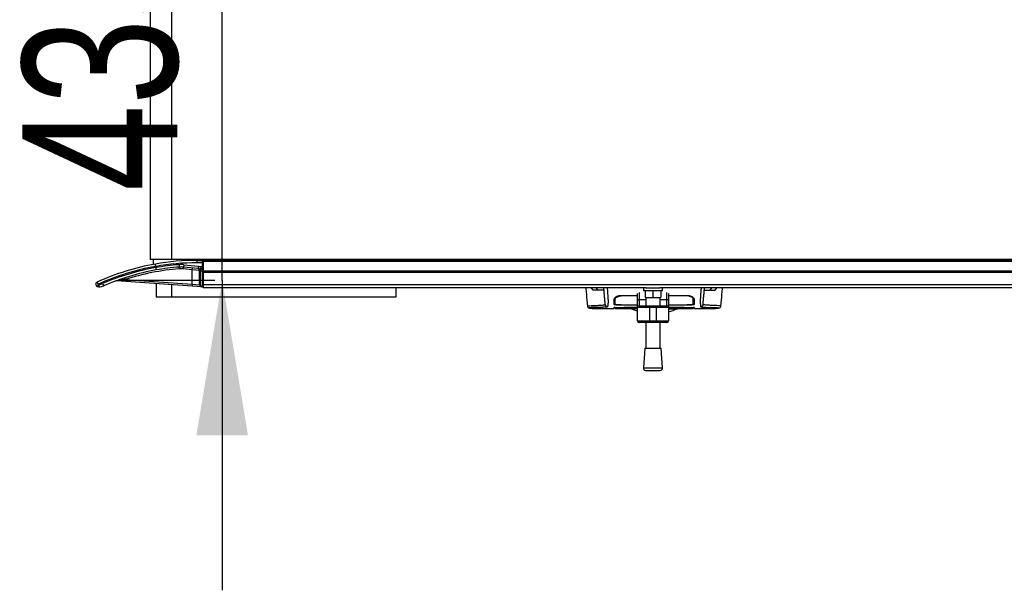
# Model space of a CAD drawing. Header units: millimetres. Extents: x 0 to 420, y 0 to 297.
# Tile 3 of 106: x 54 to 73, y 94 to 105. Entities that reach past the tile are written whole.
import ezdxf

# ---------------------------------------------------------------- set-up
doc = ezdxf.new("R2010")
doc.units = ezdxf.units.MM
doc.layers.add('QUOTE', color=174, linetype='Continuous')
doc.styles.add('SLDTEXTSTYLE3', font='TXT', dxfattribs={"width": 0.75})
doc.dimstyles.new('SLDDIMSTYLE0', dxfattribs={"dimtxt": 3, "dimasz": 3, "dimexe": 0, "dimexo": 0.0625, "dimgap": 0.75, "dimtad": 1, "dimlfac": 43.052387, "dimrnd": 1e-09, "dimzin": 12, "dimdsep": 46, "dimtxsty": 'SLDTEXTSTYLE3', "dimsah": 1, "dimcen": 0.09, "dimadec": 0, "dimazin": 3, "dimtfac": 1, "dimtdec": 3, "dimtmove": 0, "dimatfit": 0, "dimfxl": 0, "dimfrac": 2, "dimtolj": 1, "dimtzin": 12, "dimarcsym": 0})

# ---------------------------------------------------------------- blocks, each defined once
blk = doc.blocks.new('_D')
at = {"layer": 'QUOTE'}
for p, q in [((58.092, 110.232), (58.092, 116.232)), ((57.952, 110.232), (56.092, 110.232)), ((58.092, 100.128), (58.092, 110.232)), ((57.952, 100.128), (56.092, 100.128)), ((58.092, 100.128), (58.092, 94.128))]:
    blk.add_line(p, q, dxfattribs=at)
for points in [[(58.092, 110.232), (58.592, 113.232), (57.592, 113.232)], [(58.092, 100.128), (57.592, 97.128), (58.592, 97.128)]]:
    blk.add_solid(points, dxfattribs=at)
at = {"layer": 'QUOTE', "insert": (54.224, 101.855), "char_height": 3, "attachment_point": 1, "rotation": 90, "style": 'SLDTEXTSTYLE3'}
blk.add_mtext('435', dxfattribs=at)

msp = doc.modelspace()

# ---------------------------------------------------------------- linework, layer by layer
at = {"color": 7, "linetype": 'Continuous', "lineweight": 25}
for p, q in [((56.70016, 109.82514), (56.70016, 100.53414)), ((57.11826, 100.53414), (57.11826, 109.82514)), ((57.11826, 100.53414), (56.70016, 100.53414)), ((56.75713, 100.53414), (56.75758, 100.4395)), ((219.71087, 100.53414), (57.11826, 100.53414)), ((57.39699, 100.53414), (57.39699, 100.51293)), ((57.60604, 100.47118), (57.60604, 100.51764)), ((57.60604, 100.51764), (57.71056, 100.51764)), ((57.71056, 100.47118), (57.60604, 100.47118)), ((57.71056, 100.47118), (57.71056, 100.51764)), ((57.71056, 100.4015), (57.71056, 100.47118)), ((57.72217, 100.47118), (57.71056, 100.47118)), ((220.31478, 100.51764), (57.72217, 100.51764)), ((57.72217, 100.51764), (57.72217, 100.49441)), ((220.31478, 100.49441), (57.72217, 100.49441)), ((57.72217, 100.49441), (57.72217, 100.30859)), ((56.805, 100.40089), (56.80494, 100.40159)), ((56.805, 100.37802), (56.805, 100.40089)), ((56.805, 100.37802), (56.80506, 100.37731)), ((57.25754, 100.43467), (57.26108, 100.38835)), ((57.26373, 100.35361), (57.26108, 100.38835)), ((57.34108, 100.35253), (57.3447, 100.38718)), ((57.51313, 100.33457), (57.34108, 100.35253)), ((57.34952, 100.43339), (57.3447, 100.38718)), ((57.62843, 100.35756), (57.3447, 100.38718)), ((57.34952, 100.43339), (57.63326, 100.40376)), ((57.51313, 100.33457), (57.51674, 100.36922)), ((57.51313, 100.05407), (57.51313, 100.33457)), ((57.65249, 100.32365), (57.51313, 100.33457)), ((57.63326, 100.40376), (57.62843, 100.35756)), ((57.65249, 100.30875), (57.65249, 100.32365)), ((57.6641, 100.30875), (57.65249, 100.30875)), ((57.65249, 100.04188), (57.65249, 100.30875)), ((57.6641, 100.30875), (57.6641, 100.04188)), ((57.67668, 100.4015), (57.71056, 100.4015)), ((57.67668, 100.4015), (57.67668, 100.35505)), ((57.71056, 100.35505), (57.67668, 100.35505)), ((57.67668, 100.30859), (57.67668, 100.35505)), ((57.71056, 100.30859), (57.67668, 100.30859)), ((57.71056, 100.4015), (57.72217, 100.4015)), ((57.71056, 100.4015), (57.71056, 100.35505)), ((57.71056, 100.30859), (57.71056, 100.35505)), ((57.71056, 100.30859), (57.72217, 100.30859)), ((57.71056, 100.01698), (57.71056, 100.30859)), ((220.31478, 100.30859), (57.72217, 100.30859)), ((57.72217, 100.30859), (57.72217, 100.28536)), ((220.31478, 100.28536), (57.72217, 100.28536)), ((57.72217, 100.28536), (57.72217, 100.06305)), ((57.5107, 100.01931), (56.04746, 100.12163)), ((56.21211, 100.14504), (56.2013, 100.17816)), ((56.21211, 100.14504), (57.51313, 100.05407)), ((55.68603, 100.05309), (55.70343, 100.05309)), ((55.70748, 100.00663), (55.69008, 100.00663)), ((56.8163, 100.06787), (56.8163, 99.81409)), ((57.11725, 99.81409), (57.11725, 100.04682)), ((57.51313, 100.05407), (57.5107, 100.01931)), ((57.6849, 100.00713), (57.5107, 100.01931)), ((57.51313, 100.05407), (57.65249, 100.04188)), ((57.6641, 100.04188), (57.65249, 100.04188)), ((57.68571, 100.01871), (57.6849, 100.00713)), ((57.70975, 100.00539), (57.6849, 100.00713)), ((57.68571, 100.01871), (57.71056, 100.01698)), ((57.71056, 100.01698), (57.70975, 100.00539)), ((57.71056, 100.01698), (57.72217, 100.01698)), ((57.72217, 100.06305), (57.72217, 100.01698)), ((220.31478, 100.04702), (57.72217, 100.04702)), ((57.72217, 100.01698), (57.72217, 99.98341)), ((66.29648, 99.98341), (57.72217, 99.98341)), ((61.4618, 99.81409), (61.4618, 99.98341)), ((65.27328, 99.94237), (65.24034, 99.98341)), ((65.27805, 99.93967), (65.27328, 99.94237)), ((65.27328, 99.94237), (65.27501, 99.94237)), ((65.3691, 99.94237), (65.33593, 99.98341)), ((66.24667, 99.98341), (66.24667, 99.93695)), ((66.24667, 99.93695), (66.61831, 99.93695)), ((66.28151, 99.93695), (66.28151, 99.79759)), ((66.29648, 99.98341), (66.5685, 99.98341)), ((66.43249, 99.93695), (66.43249, 99.79759)), ((80.81368, 99.98341), (66.5685, 99.98341)), ((66.58347, 99.93695), (66.58347, 99.79759)), ((66.61831, 99.93695), (66.61831, 99.98341)), ((67.54234, 99.94237), (67.57551, 99.98341)), ((67.63816, 99.94237), (67.63339, 99.93967)), ((67.63643, 99.94237), (67.63816, 99.94237)), ((67.63816, 99.94237), (67.6711, 99.98341)), ((56.8163, 99.81409), (57.11725, 99.81409)), ((57.11725, 99.81409), (61.4618, 99.81409)), ((60.68779, 99.81262), (60.68779, 99.81409)), ((60.68779, 99.81262), (60.68779, 99.81409)), ((65.69929, 99.77029), (65.69911, 99.79647)), ((65.81696, 99.82967), (65.81697, 99.84124)), ((65.81696, 99.83964), (66.13053, 99.83964)), ((66.13053, 99.82981), (65.81696, 99.82968)), ((66.13053, 99.73875), (66.13053, 99.8745)), ((66.13053, 99.60504), (66.13053, 99.73875)), ((66.16538, 99.89684), (66.16538, 99.75874)), ((66.16538, 99.75874), (66.16538, 99.63988)), ((66.16538, 99.75874), (66.29313, 99.75874)), ((66.28151, 99.79759), (66.43249, 99.79759)), ((66.29313, 99.79759), (66.29313, 99.63988)), ((66.43249, 99.79759), (66.58347, 99.79759)), ((66.57186, 99.63988), (66.57186, 99.79759)), ((66.57186, 99.75874), (66.69961, 99.75874)), ((66.69961, 99.75874), (66.69961, 99.89684)), ((66.69961, 99.63988), (66.69961, 99.75874)), ((66.73445, 99.8745), (66.73445, 99.73875)), ((66.73445, 99.83964), (67.09448, 99.83964)), ((66.73445, 99.73875), (66.73445, 99.60504)), ((67.09448, 99.82965), (67.09447, 99.84125)), ((67.21542, 99.7827), (67.20731, 99.80093)), ((67.21215, 99.77028), (67.21219, 99.79652)), ((65.16657, 99.62832), (65.16649, 99.62843)), ((65.27656, 99.58778), (65.67618, 99.58778)), ((65.69612, 99.58866), (65.69612, 99.58881)), ((65.69625, 99.59724), (65.69618, 99.59249)), ((65.69618, 99.59243), (65.6962, 99.59364)), ((65.69625, 99.59648), (65.69628, 99.598)), ((65.81696, 99.65553), (66.13053, 99.65553)), ((65.81696, 99.59945), (66.13053, 99.59945)), ((65.82517, 99.65641), (66.13053, 99.65643)), ((66.13053, 99.60139), (65.82848, 99.60139)), ((65.88033, 99.60834), (66.13053, 99.60834)), ((66.03472, 99.61055), (66.13053, 99.61055)), ((66.13053, 99.34954), (66.13053, 99.60504)), ((66.36281, 99.60504), (66.13053, 99.60504)), ((66.16538, 99.63988), (66.36281, 99.63988)), ((66.36281, 99.63988), (66.50217, 99.63988)), ((66.36281, 99.63988), (66.36281, 99.60504)), ((66.50217, 99.60504), (66.36281, 99.60504)), ((66.36281, 99.60504), (66.36281, 99.34954)), ((66.50217, 99.63988), (66.69961, 99.63988)), ((66.50217, 99.63988), (66.50217, 99.60504)), ((66.73445, 99.60504), (66.50217, 99.60504)), ((66.50217, 99.34954), (66.50217, 99.60504)), ((66.73445, 99.65553), (67.09448, 99.65553)), ((66.73445, 99.61055), (66.87672, 99.61055)), ((66.73445, 99.60834), (67.03313, 99.60834)), ((66.73445, 99.60504), (66.73445, 99.34954)), ((67.08296, 99.60139), (66.73445, 99.60139)), ((66.73445, 99.59945), (67.09448, 99.59945)), ((67.21525, 99.59329), (67.21515, 99.59983)), ((67.23525, 99.58778), (67.63511, 99.58778)), ((67.63813, 99.58801), (67.63511, 99.58801)), ((67.74487, 99.62832), (67.74495, 99.62843)), ((66.13053, 99.34954), (66.36281, 99.34954)), ((66.36281, 99.34954), (66.50217, 99.34954)), ((66.36281, 99.34954), (66.36281, 99.31469)), ((66.50217, 99.34954), (66.73445, 99.34954)), ((66.50217, 99.34954), (66.50217, 99.31469)), ((66.36281, 99.31469), (66.16538, 99.31469)), ((66.29313, 99.31469), (66.29313, 98.81698)), ((66.50217, 99.31469), (66.36281, 99.31469)), ((66.69961, 99.31469), (66.50217, 99.31469)), ((66.57186, 98.81698), (66.57186, 99.31469)), ((66.27571, 98.81698), (66.24667, 98.43642)), ((66.27571, 98.81698), (66.58928, 98.81698)), ((66.61831, 98.43642), (66.58928, 98.81698)), ((66.24667, 98.43642), (66.61831, 98.43642)), ((66.28946, 98.38657), (66.43249, 98.37565)), ((66.28946, 98.38657), (66.57553, 98.38657)), ((66.43249, 98.37565), (66.57553, 98.38657))]:
    msp.add_line(p, q, dxfattribs=at)
at = {"color": 7, "linetype": 'Continuous', "lineweight": 25, "flags": 128}
for points in [[(65.69736, 99.72782), (65.69737, 99.71117), (65.69738, 99.69452), (65.69741, 99.66265)], [(66.13053, 99.73875), (66.1312, 99.74265), (66.13319, 99.7464), (66.13641, 99.74985), (66.14074, 99.75288), (66.14602, 99.75537), (66.15204, 99.75722), (66.15858, 99.75835), (66.16538, 99.75874)], [(66.69961, 99.75874), (66.70641, 99.75835), (66.71294, 99.75722), (66.71896, 99.75537), (66.72424, 99.75288), (66.72858, 99.74985), (66.7318, 99.7464), (66.73378, 99.74265), (66.73445, 99.73875)], [(67.21403, 99.66265), (67.21406, 99.69523), (67.21407, 99.70379), (67.21408, 99.72063), (67.21409, 99.72782)], [(65.81696, 99.59925), (65.94704, 99.59926), (66.13053, 99.59926)], [(66.13053, 99.53536), (66.07733, 99.55227), (66.00622, 99.57942)], [(66.73445, 99.65644), (66.96312, 99.65643), (67.08627, 99.65641)], [(66.73445, 99.59926), (66.78092, 99.59926), (67.09448, 99.59925)]]:
    msp.add_lwpolyline(points, dxfattribs=at)
at = {"color": 7, "linetype": 'Continuous', "lineweight": 25}
for centre, radius, start, end in [((57.60604, 95.87214), 4.6455, 90, 100.004908), ((57.60604, 95.87214), 4.59905, 90, 100.030567), ((57.71056, 100.50603), 0.01161, 0, 90), ((57.60604, 95.87214), 4.6455, 100.004908, 114.619977), ((57.60199, 95.87214), 4.59905, 99.980117, 114.619977), ((57.60199, 95.87214), 4.57582, 100.030527, 113.498118), ((57.60604, 95.87214), 4.52937, 100.05622, 113.498118), ((57.60604, 95.87214), 4.49452, 94.36792, 108.06758), ((57.60604, 95.87214), 4.57582, 94.36792, 100.08123), ((57.60604, 95.87214), 4.52937, 94.36792, 100.05622), ((57.29646, 99.92515), 0.51101, 84.039216, 94.36792), ((57.29646, 99.92515), 0.46455, 84.039216, 94.36792), ((57.29646, 99.92515), 0.42971, 84.039216, 94.36792), ((57.61765, 100.32365), 0.03484, 0, 84.039216), ((57.67668, 100.8196), 0.46455, 264.039216, 270), ((57.62369, 100.32711), 0.03081, 6.88759, 81.14556), ((57.67668, 100.8196), 0.4181, 264.039216, 270), ((57.67668, 100.8196), 0.51101, 268.590141, 270), ((57.71056, 100.36666), 0.01161, 270, 0), ((55.69008, 100.05309), 0.04646, 114.619977, 270), ((55.81075, 100.12217), 0.14258, 190.856451, 208.983189), ((56.04503, 100.08687), 0.03484, 86, 110.323073), ((55.82232, 100.04156), 0.13678, 175.166194, 194.795945), ((55.83972, 100.04156), 0.13678, 175.166194, 194.795945), ((55.70343, 100.23891), 0.18582, 270, 293.498118), ((55.70748, 100.23891), 0.23228, 270, 293.498118), ((55.92431, 100.11899), 0.15522, 198.980947, 216.849249), ((57.68733, 100.04188), 0.03484, 180, 266), ((57.68733, 100.04188), 0.02323, 180, 266), ((57.71056, 100.01698), 0.01161, 266, 0), ((66.16538, 99.60504), 0.03484, 90, 180), ((66.69961, 99.60504), 0.03484, 0, 90), ((66.45572, 100.65028), 1.16138, 283.88654, 292.883607), ((66.16538, 99.34954), 0.03484, 180, 270), ((66.69961, 99.34954), 0.03484, 270, 0), ((66.29299, 98.43289), 0.04646, 175.637086, 265.637086), ((66.57199, 98.43289), 0.04646, 274.362914, 4.362914)]:
    msp.add_arc(centre, radius, start, end, dxfattribs=at)
for points, knots in [([(56.80494, 100.40159), (56.80406, 100.40673), (56.8023, 100.417), (56.80026, 100.43063), (56.79896, 100.44095), (56.79863, 100.44596), (56.79882, 100.44695), (56.79895, 100.44699), (56.79896, 100.44699)], [0, 0, 0, 0, 0.21652548, 0.43304761, 0.64966461, 0.86647135, 0.99009853, 1, 1, 1, 1]), ([(56.80506, 100.37731), (56.806, 100.37217), (56.80786, 100.3619), (56.81063, 100.34828), (56.81297, 100.33796), (56.81444, 100.33286), (56.81498, 100.33191), (56.81513, 100.33192), (56.81514, 100.33192)], [0, 0, 0, 0, 0.21443284, 0.42886266, 0.64338043, 0.85808798, 0.99029143, 1, 1, 1, 1]), ([(57.65428, 100.33081), (57.65389, 100.32971), (57.65297, 100.32712), (57.65266, 100.32492), (57.65249, 100.32365)], [0, 0, 0, 0, 0.42590939, 1, 1, 1, 1]), ([(57.66378, 100.35523), (57.66377, 100.35523), (57.66364, 100.35523), (57.66273, 100.35503), (57.66107, 100.35213), (57.65831, 100.34286), (57.65569, 100.33501), (57.65428, 100.33081)], [0, 0, 0, 0, 0.0041403, 0.05451856, 0.38113864, 0.66837401, 1, 1, 1, 1]), ([(57.66378, 100.35523), (57.66378, 100.355), (57.66379, 100.35443), (57.66383, 100.34887), (57.66391, 100.33836), (57.66401, 100.32443), (57.66407, 100.31397), (57.6641, 100.30875)], [0, 0, 0, 0, 0.14097108, 0.35564885, 0.57040781, 0.78520205, 1, 1, 1, 1]), ([(56.21211, 100.14504), (56.18012, 100.14074), (56.13917, 100.13524), (56.08955, 100.12799), (56.06825, 100.1248), (56.05528, 100.12283), (56.05049, 100.12209), (56.04824, 100.12175), (56.0475, 100.12164), (56.04747, 100.12163), (56.04746, 100.12163)], [0, 0, 0, 0, 0.55064072, 0.70471025, 0.87115494, 0.9302593, 0.95648354, 0.97966233, 0.99575711, 1, 1, 1, 1]), ([(65.1327, 99.98341), (65.13605, 99.94508), (65.14642, 99.82667), (65.15677, 99.70827), (65.16376, 99.62819)], [0, 0, 0, 0, 0.32371368, 1, 1, 1, 1]), ([(65.485, 99.93967), (65.48336, 99.93967), (65.48009, 99.93967), (65.45268, 99.93967), (65.40508, 99.93967), (65.33794, 99.93967), (65.29801, 99.93967), (65.27805, 99.93967)], [0, 0, 0, 0, 0.12264871, 0.2454767, 0.49573627, 0.74787131, 1, 1, 1, 1]), ([(65.50923, 99.66269), (65.50907, 99.66456), (65.50873, 99.66837), (65.50807, 99.67592), (65.5073, 99.68477), (65.50645, 99.69446), (65.50557, 99.70454), (65.50489, 99.71226), (65.50442, 99.71761), (65.50418, 99.72041), (65.50393, 99.72329), (65.50367, 99.72627), (65.5034, 99.72933), (65.50313, 99.73243), (65.50284, 99.73575), (65.50251, 99.73944), (65.50214, 99.74372), (65.50171, 99.74859), (65.50125, 99.75385), (65.50075, 99.75965), (65.50017, 99.76627), (65.49943, 99.77472), (65.49846, 99.7858), (65.49709, 99.80149), (65.49513, 99.82382), (65.49225, 99.8568), (65.48887, 99.8954), (65.48543, 99.93475), (65.48303, 99.96215), (65.48152, 99.97944), (65.48117, 99.98341)], [0, 0, 0, 0, 0.07392988, 0.15036419, 0.22930637, 0.30732526, 0.37512957, 0.44263784, 0.45987312, 0.47744723, 0.49536016, 0.51361193, 0.53220254, 0.55113202, 0.56953629, 0.59130481, 0.6164376, 0.64493464, 0.67679595, 0.708072, 0.74656557, 0.78615757, 0.82482748, 0.85716814, 0.88840964, 0.91934546, 0.95048973, 0.97130364, 0.99341694, 1, 1, 1, 1]), ([(65.54732, 99.98341), (65.5474, 99.98188), (65.54777, 99.97518), (65.54906, 99.9538), (65.55152, 99.92239), (65.5545, 99.8834), (65.55738, 99.84369), (65.56003, 99.80479), (65.56231, 99.76829), (65.56372, 99.74121), (65.56421, 99.72585), (65.56422, 99.71598), (65.56397, 99.70878), (65.56356, 99.70339), (65.56315, 99.69898), (65.56283, 99.69588), (65.56253, 99.69308), (65.56225, 99.69055), (65.56195, 99.68789), (65.56164, 99.68513), (65.5613, 99.68226), (65.56094, 99.67922), (65.5605, 99.67576), (65.55998, 99.6716), (65.55934, 99.66658), (65.55865, 99.66127), (65.55794, 99.65577), (65.55732, 99.65076), (65.55673, 99.64586), (65.55617, 99.6407), (65.55567, 99.63523), (65.55534, 99.62968), (65.55523, 99.62466), (65.55542, 99.62173), (65.55551, 99.6203)], [0, 0, 0, 0, 0.00211693, 0.00928737, 0.03194817, 0.0541665, 0.07601743, 0.10513027, 0.13531817, 0.1731488, 0.21403312, 0.24236887, 0.276241, 0.31706981, 0.34017313, 0.36306617, 0.37914328, 0.39606811, 0.41385255, 0.43250786, 0.45204461, 0.47247266, 0.49530281, 0.52459196, 0.56094385, 0.60493846, 0.64437407, 0.68991114, 0.72755589, 0.77000685, 0.8285889, 0.88464333, 0.94369319, 1, 1, 1, 1]), ([(67.36412, 99.98341), (67.36375, 99.97693), (67.3627, 99.95854), (67.36075, 99.93264), (67.35839, 99.9026), (67.35628, 99.87438), (67.35387, 99.84103), (67.35141, 99.8048), (67.34923, 99.76993), (67.34782, 99.74335), (67.34739, 99.73105), (67.34726, 99.72471), (67.34724, 99.72242), (67.34723, 99.72022), (67.34724, 99.71809), (67.34726, 99.71604), (67.3473, 99.71406), (67.3474, 99.71087), (67.34762, 99.70672), (67.34805, 99.70132), (67.34868, 99.69516), (67.34951, 99.68753), (67.35019, 99.68182), (67.35062, 99.67826), (67.35077, 99.67711), (67.35092, 99.67585), (67.3511, 99.67449), (67.35128, 99.67302), (67.35148, 99.67145), (67.3517, 99.66976), (67.35202, 99.66723), (67.35246, 99.66383), (67.35297, 99.65984), (67.35355, 99.65532), (67.35412, 99.65076), (67.35471, 99.64581), (67.35537, 99.63972), (67.35594, 99.63281), (67.35623, 99.62584), (67.35603, 99.62209), (67.35593, 99.6203)], [0, 0, 0, 0, 0.009280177, 0.026336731, 0.042928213, 0.059696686, 0.076015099, 0.105128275, 0.135316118, 0.168780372, 0.208568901, 0.21527244, 0.22228372, 0.229622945, 0.23731145, 0.245371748, 0.253827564, 0.262703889, 0.289501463, 0.320285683, 0.363092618, 0.413634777, 0.472477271, 0.479767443, 0.487805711, 0.496614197, 0.506216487, 0.516637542, 0.527903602, 0.540042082, 0.553081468, 0.583454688, 0.615816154, 0.644378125, 0.689915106, 0.727558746, 0.771218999, 0.853571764, 0.930246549, 1, 1, 1, 1]), ([(67.40221, 99.66269), (67.40237, 99.66456), (67.40271, 99.66837), (67.40337, 99.67592), (67.40414, 99.68477), (67.40499, 99.69446), (67.40587, 99.70454), (67.40655, 99.71226), (67.40701, 99.71761), (67.40726, 99.72041), (67.40751, 99.72329), (67.40777, 99.72627), (67.40804, 99.72933), (67.40831, 99.73243), (67.4086, 99.73575), (67.40892, 99.73944), (67.4093, 99.74372), (67.40972, 99.74859), (67.41018, 99.75385), (67.41069, 99.75965), (67.41127, 99.76627), (67.41201, 99.77472), (67.41298, 99.7858), (67.41435, 99.80149), (67.41631, 99.82382), (67.41919, 99.8568), (67.42257, 99.8954), (67.42601, 99.93475), (67.42841, 99.96215), (67.42992, 99.97944), (67.43027, 99.98341)], [0, 0, 0, 0, 0.07392988, 0.15036419, 0.22930637, 0.30732526, 0.37512957, 0.44263784, 0.45987312, 0.47744723, 0.49536016, 0.51361193, 0.53220254, 0.55113202, 0.56953629, 0.59130481, 0.6164376, 0.64493464, 0.67679595, 0.708072, 0.74656557, 0.78615757, 0.82482748, 0.85716814, 0.88840964, 0.91934546, 0.95048973, 0.97130364, 0.99341694, 1, 1, 1, 1]), ([(67.42644, 99.93967), (67.42808, 99.93967), (67.43135, 99.93967), (67.45876, 99.93967), (67.50636, 99.93967), (67.5735, 99.93967), (67.61343, 99.93967), (67.63339, 99.93967)], [0, 0, 0, 0, 0.12264871, 0.2454767, 0.49573627, 0.74787131, 1, 1, 1, 1]), ([(67.74767, 99.62819), (67.75467, 99.70826), (67.76502, 99.82667), (67.77539, 99.94507), (67.77874, 99.98341)], [0, 0, 0, 0, 0.67626063, 1, 1, 1, 1]), ([(65.67878, 99.66223), (65.6791, 99.67147), (65.67964, 99.68698), (65.68027, 99.70459), (65.68089, 99.72286), (65.68159, 99.74286), (65.68224, 99.76117), (65.68256, 99.77032)], [0, 0, 0, 0, 0.42314865, 0.71019334, 0.85405024, 0.92708002, 1, 1, 1, 1]), ([(65.68256, 99.77032), (65.68451, 99.77683), (65.68841, 99.78983), (65.71497, 99.81223), (65.75143, 99.82999), (65.78831, 99.83863), (65.80936, 99.83937), (65.81696, 99.83964)], [0, 0, 0, 0, 0.23569901, 0.47102523, 0.71420287, 0.89677912, 1, 1, 1, 1]), ([(65.70689, 99.80311), (65.70556, 99.80196), (65.6973, 99.7948), (65.6966, 99.78822), (65.69602, 99.7827)], [0, 0, 0, 0, 0.16065959, 1, 1, 1, 1]), ([(65.69741, 99.66265), (65.69744, 99.66472), (65.69764, 99.67564), (65.69794, 99.6928), (65.69826, 99.71114), (65.69859, 99.73013), (65.69905, 99.75692), (65.69929, 99.77029)], [0, 0, 0, 0, 0.10240933, 0.53970359, 0.76851946, 0.88450033, 1, 1, 1, 1]), ([(65.69929, 99.77029), (65.70087, 99.77591), (65.70405, 99.78719), (65.72692, 99.8062), (65.75873, 99.82131), (65.79128, 99.82877), (65.81005, 99.82943), (65.81696, 99.82968)], [0, 0, 0, 0, 0.23316514, 0.46784507, 0.70999165, 0.8932536, 1, 1, 1, 1]), ([(67.09448, 99.82966), (67.05064, 99.82969), (66.93063, 99.82979), (66.81062, 99.82982), (66.73445, 99.82984)], [0, 0, 0, 0, 0.36526318, 1, 1, 1, 1]), ([(67.09448, 99.83964), (67.10783, 99.83882), (67.1345, 99.8372), (67.17068, 99.82528), (67.20136, 99.80848), (67.22382, 99.78843), (67.22722, 99.77626), (67.22888, 99.77032)], [0, 0, 0, 0, 0.18070781, 0.36082696, 0.55652595, 0.78366481, 1, 1, 1, 1]), ([(67.21215, 99.77028), (67.21057, 99.7759), (67.20738, 99.78718), (67.18451, 99.80619), (67.1527, 99.8213), (67.12015, 99.82875), (67.10138, 99.82942), (67.09448, 99.82966)], [0, 0, 0, 0, 0.23322605, 0.46795306, 0.7101047, 0.8933472, 1, 1, 1, 1]), ([(67.21215, 99.77028), (67.21237, 99.75761), (67.21281, 99.73232), (67.21307, 99.71749), (67.21331, 99.70381), (67.2136, 99.68711), (67.21386, 99.67253), (67.21403, 99.66265)], [0, 0, 0, 0, 0.10832852, 0.21630795, 0.32475275, 0.54221862, 1, 1, 1, 1]), ([(67.21281, 99.73239), (67.21272, 99.73841), (67.21256, 99.74838), (67.21242, 99.76335), (67.21233, 99.77618), (67.21228, 99.78559), (67.21226, 99.79281), (67.21224, 99.79647)], [0, 0, 0, 0, 0.42959393, 0.71082622, 0.80196602, 0.89986058, 1, 1, 1, 1]), ([(67.21732, 99.67385), (67.21711, 99.68561), (67.21681, 99.70324), (67.21659, 99.71573), (67.21632, 99.73103), (67.21627, 99.73381)], [0, 0, 0, 0, 0.62064574, 0.93113403, 1, 1, 1, 1]), ([(67.22888, 99.77032), (67.22921, 99.76093), (67.22987, 99.74212), (67.23059, 99.72164), (67.2312, 99.70359), (67.23183, 99.68592), (67.23236, 99.67084), (67.23266, 99.66223)], [0, 0, 0, 0, 0.075169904, 0.150461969, 0.304718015, 0.602980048, 1, 1, 1, 1]), ([(65.16374, 99.62844), (65.16597, 99.6216), (65.17099, 99.60618), (65.18342, 99.60046), (65.19003, 99.59842), (65.20273, 99.59623), (65.2223, 99.59302), (65.24844, 99.58892), (65.26982, 99.58818), (65.27999, 99.58782)], [0, 0, 0, 0, 0.09524506, 0.21481146, 0.35891782, 0.50454818, 0.68519164, 0.85037784, 1, 1, 1, 1]), ([(65.16649, 99.62843), (65.16567, 99.62911), (65.16202, 99.63214), (65.18523, 99.63706), (65.23811, 99.64295), (65.30342, 99.64422), (65.36113, 99.64696), (65.40078, 99.64918), (65.43938, 99.65184), (65.47357, 99.65495), (65.50197, 99.65848), (65.50681, 99.66129), (65.50923, 99.66269)], [0, 0, 0, 0, 0.05089854, 0.22702003, 0.40458224, 0.58203707, 0.65175173, 0.7214755, 0.79113139, 0.86065893, 0.93011685, 1, 1, 1, 1]), ([(65.55551, 99.6203), (65.55423, 99.6193), (65.55172, 99.61732), (65.53518, 99.61476), (65.51404, 99.61252), (65.4891, 99.61058), (65.46264, 99.60898), (65.436, 99.60768), (65.41112, 99.60671), (65.38795, 99.60599), (65.36678, 99.60548), (65.34673, 99.60516), (65.32782, 99.605), (65.29439, 99.60516), (65.25265, 99.60404), (65.21522, 99.60159), (65.19733, 99.59886), (65.1964, 99.59599), (65.20979, 99.59322), (65.23555, 99.58988), (65.26315, 99.58861), (65.27656, 99.588)], [0, 0, 0, 0, 0.03686721, 0.07291704, 0.10855648, 0.14396977, 0.17902456, 0.21178707, 0.24346721, 0.27097218, 0.29845751, 0.32572816, 0.3526519, 0.37978509, 0.47831776, 0.57597942, 0.67287632, 0.75524138, 0.83791931, 0.92119484, 1, 1, 1, 1]), ([(65.27656, 99.588), (65.27754, 99.58787), (65.27856, 99.58773), (65.27987, 99.58783), (65.27992, 99.58783)], [0, 0, 0, 0, 0.96013712, 1, 1, 1, 1]), ([(65.50923, 99.66269), (65.51029, 99.65722), (65.51249, 99.64588), (65.52342, 99.63173), (65.53847, 99.62208), (65.54996, 99.62088), (65.55551, 99.6203)], [0, 0, 0, 0, 0.24120147, 0.5, 0.75879853, 1, 1, 1, 1]), ([(65.68664, 99.60223), (65.68136, 99.60237), (65.67061, 99.60264), (65.67688, 99.60291), (65.68007, 99.60305)], [0, 0, 0, 0, 0.49113601, 1, 1, 1, 1]), ([(65.67621, 99.58874), (65.67621, 99.58874), (65.67623, 99.58938), (65.67639, 99.59359), (65.67648, 99.59624), (65.67654, 99.598)], [0, 0, 0, 0, 0.0000296, 0.33337067, 1, 1, 1, 1]), ([(65.67654, 99.598), (65.6781, 99.59817), (65.68121, 99.5985), (65.70544, 99.59893), (65.7411, 99.59926), (65.78058, 99.59942), (65.80664, 99.59944), (65.81696, 99.59945)], [0, 0, 0, 0, 0.21474819, 0.42949365, 0.64433813, 0.85913498, 1, 1, 1, 1]), ([(65.67729, 99.60293), (65.67726, 99.60293), (65.67705, 99.60291), (65.67838, 99.603), (65.68036, 99.60305), (65.68093, 99.60306)], [0, 0, 0, 0, 0.09601438, 0.73999036, 1, 1, 1, 1]), ([(65.81696, 99.65553), (65.80144, 99.6556), (65.77041, 99.65574), (65.72902, 99.65687), (65.69777, 99.65855), (65.68112, 99.66044), (65.67945, 99.66172), (65.67878, 99.66223)], [0, 0, 0, 0, 0.21411889, 0.42823185, 0.64257183, 0.85709722, 1, 1, 1, 1]), ([(65.67899, 99.67385), (65.67964, 99.67307), (65.68048, 99.67206), (65.69074, 99.67123), (65.69299, 99.67105)], [0, 0, 0, 0, 0.78096225, 1, 1, 1, 1]), ([(65.68007, 99.60305), (65.71904, 99.60379), (65.79207, 99.60516), (65.85155, 99.60585), (65.87739, 99.60807), (65.88256, 99.60852)], [0, 0, 0, 0, 0.47789779, 0.89561471, 1, 1, 1, 1]), ([(65.82848, 99.60139), (65.82065, 99.60139), (65.79561, 99.6014), (65.75428, 99.60153), (65.7142, 99.60182), (65.69088, 99.60208), (65.68677, 99.60222), (65.68664, 99.60223)], [0, 0, 0, 0, 0.13027841, 0.4169082, 0.70350449, 0.99007262, 1, 1, 1, 1]), ([(65.69611, 99.58818), (65.75611, 99.58649), (65.87915, 99.58301), (66.0237, 99.58279), (66.10938, 99.58278), (66.13053, 99.58278)], [0, 0, 0, 0, 0.41756004, 0.85622214, 1, 1, 1, 1]), ([(65.69741, 99.66265), (65.69881, 99.66193), (65.70162, 99.66051), (65.72369, 99.65864), (65.75618, 99.65726), (65.79211, 99.65653), (65.8158, 99.65645), (65.82517, 99.65642)], [0, 0, 0, 0, 0.21516442, 0.43033682, 0.64528255, 0.85978468, 1, 1, 1, 1]), ([(65.88256, 99.60852), (65.88321, 99.60857), (65.88678, 99.60886), (65.9019, 99.60939), (65.9368, 99.61001), (65.98285, 99.61046), (66.01743, 99.61052), (66.03472, 99.61055)], [0, 0, 0, 0, 0.05239604, 0.28950373, 0.5264141, 0.76321943, 1, 1, 1, 1]), ([(66.73445, 99.58238), (66.81185, 99.58219), (66.97302, 99.58179), (67.13246, 99.58601), (67.21533, 99.5882)], [0, 0, 0, 0, 0.48026967, 1, 1, 1, 1]), ([(66.87672, 99.61055), (66.88046, 99.61055), (66.90142, 99.61054), (66.93938, 99.61038), (66.98315, 99.6099), (67.01619, 99.60923), (67.02465, 99.60876), (67.02888, 99.60852)], [0, 0, 0, 0, 0.05157188, 0.28848308, 0.52553485, 0.76276029, 1, 1, 1, 1]), ([(67.02888, 99.60852), (67.05445, 99.60709), (67.10233, 99.60442), (67.17791, 99.60463), (67.22246, 99.60331), (67.23137, 99.60305)], [0, 0, 0, 0, 0.47837414, 0.89568468, 1, 1, 1, 1]), ([(67.21464, 99.60206), (67.21427, 99.60205), (67.20748, 99.60191), (67.17989, 99.60168), (67.13518, 99.60143), (67.10037, 99.6014), (67.08296, 99.60139)], [0, 0, 0, 0, 0.01892941, 0.34589896, 0.6729266, 1, 1, 1, 1]), ([(67.08627, 99.65642), (67.10061, 99.65649), (67.12929, 99.65663), (67.16752, 99.65768), (67.19642, 99.65923), (67.21183, 99.66099), (67.2134, 99.66217), (67.21403, 99.66265)], [0, 0, 0, 0, 0.21399393, 0.42798011, 0.64218009, 0.8568088, 1, 1, 1, 1]), ([(67.23266, 99.66223), (67.23115, 99.66146), (67.22815, 99.65992), (67.20436, 99.65792), (67.16928, 99.65642), (67.13039, 99.65564), (67.10468, 99.65556), (67.09448, 99.65553)], [0, 0, 0, 0, 0.21475602, 0.42951429, 0.64422712, 0.85870581, 1, 1, 1, 1]), ([(67.09448, 99.59945), (67.11026, 99.59943), (67.14183, 99.5994), (67.18392, 99.59916), (67.21568, 99.59879), (67.2325, 99.59838), (67.23422, 99.59811), (67.2349, 99.598)], [0, 0, 0, 0, 0.21471698, 0.42943093, 0.64424617, 0.85905702, 1, 1, 1, 1]), ([(67.21516, 99.598), (67.21422, 99.59812), (67.21217, 99.59838), (67.19452, 99.59875), (67.16546, 99.59904), (67.13034, 99.59922), (67.10564, 99.59924), (67.09448, 99.59925)], [0, 0, 0, 0, 0.17894419, 0.39401351, 0.60853915, 0.8229777, 1, 1, 1, 1]), ([(67.23137, 99.60305), (67.23308, 99.60299), (67.23855, 99.6028), (67.23675, 99.60245), (67.22186, 99.60219), (67.21464, 99.60206)], [0, 0, 0, 0, 0.18943846, 0.6067811, 1, 1, 1, 1]), ([(67.21516, 99.598), (67.21517, 99.59753), (67.21518, 99.59647), (67.21521, 99.59525), (67.21522, 99.59456)], [0, 0, 0, 0, 0.43708971, 1, 1, 1, 1]), ([(67.21883, 99.67113), (67.2228, 99.67153), (67.23134, 99.67238), (67.23207, 99.67334), (67.23245, 99.67385)], [0, 0, 0, 0, 0.46450973, 1, 1, 1, 1]), ([(67.23122, 99.60304), (67.23218, 99.60301), (67.23364, 99.60296), (67.23366, 99.60296), (67.23366, 99.60296)], [0, 0, 0, 0, 0.65263471, 1, 1, 1, 1]), ([(67.2349, 99.598), (67.23497, 99.59593), (67.23508, 99.59286), (67.23517, 99.59012), (67.23521, 99.58924)], [0, 0, 0, 0, 0.67452653, 1, 1, 1, 1]), ([(67.23526, 99.58779), (67.23524, 99.58812), (67.23522, 99.58879), (67.23516, 99.59047), (67.23494, 99.59674), (67.2349, 99.598)], [0, 0, 0, 0, 0.44375031, 0.88835233, 1, 1, 1, 1]), ([(67.40221, 99.66269), (67.40115, 99.65722), (67.39895, 99.64588), (67.38802, 99.63173), (67.37297, 99.62208), (67.36147, 99.62088), (67.35593, 99.6203)], [0, 0, 0, 0, 0.241201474, 0.5, 0.758798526, 1, 1, 1, 1]), ([(67.35593, 99.6203), (67.35889, 99.61881), (67.36474, 99.61585), (67.39825, 99.61235), (67.43728, 99.60954), (67.48121, 99.60736), (67.52527, 99.60588), (67.56655, 99.605), (67.60715, 99.60518), (67.64576, 99.60447), (67.67862, 99.60282), (67.70134, 99.60087), (67.71392, 99.59864), (67.71505, 99.59619), (67.70415, 99.59357), (67.68512, 99.59118), (67.66396, 99.58933), (67.64966, 99.58791), (67.64043, 99.58799), (67.63813, 99.58801)], [0, 0, 0, 0, 0.05621973, 0.11115266, 0.16546935, 0.21844746, 0.27546115, 0.32872461, 0.38365266, 0.45645174, 0.53050541, 0.6039745, 0.67660627, 0.75406842, 0.83144258, 0.90787271, 0.94870188, 0.98722177, 1, 1, 1, 1]), ([(67.74495, 99.62843), (67.74577, 99.62911), (67.74942, 99.63214), (67.72621, 99.63706), (67.67333, 99.64295), (67.60802, 99.64422), (67.55031, 99.64696), (67.51066, 99.64918), (67.47206, 99.65184), (67.43787, 99.65495), (67.40946, 99.65848), (67.40463, 99.66129), (67.40221, 99.66269)], [0, 0, 0, 0, 0.05089799, 0.22701958, 0.40458189, 0.58203683, 0.65175153, 0.72147534, 0.79113127, 0.86065885, 0.93011681, 1, 1, 1, 1]), ([(67.63145, 99.58782), (67.64162, 99.58818), (67.663, 99.58892), (67.68914, 99.59302), (67.7087, 99.59623), (67.72141, 99.59842), (67.72802, 99.60046), (67.74045, 99.60618), (67.74547, 99.6216), (67.7477, 99.62844)], [0, 0, 0, 0, 0.149622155, 0.314808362, 0.495451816, 0.641082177, 0.785188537, 0.904754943, 1, 1, 1, 1])]:
    msp.add_open_spline(points, degree=3, knots=knots, dxfattribs=at)

# ---------------------------------------------------------------- dimensions: what is measured, and where the dimension line sits
at = {"layer": 'QUOTE'}
dim = msp.add_linear_dim(base=(55.71041, 110.23163), p1=(59.95201, 100.12766), p2=(59.95201, 110.23163), angle=90, dimstyle='SLDDIMSTYLE0', dxfattribs=at)
dim.commit()
dim.dimension.update_dxf_attribs({"geometry": '_D', "text_midpoint": (55.71041, 105.17964), "dimtype": 160})

doc.saveas('drawing.dxf')
